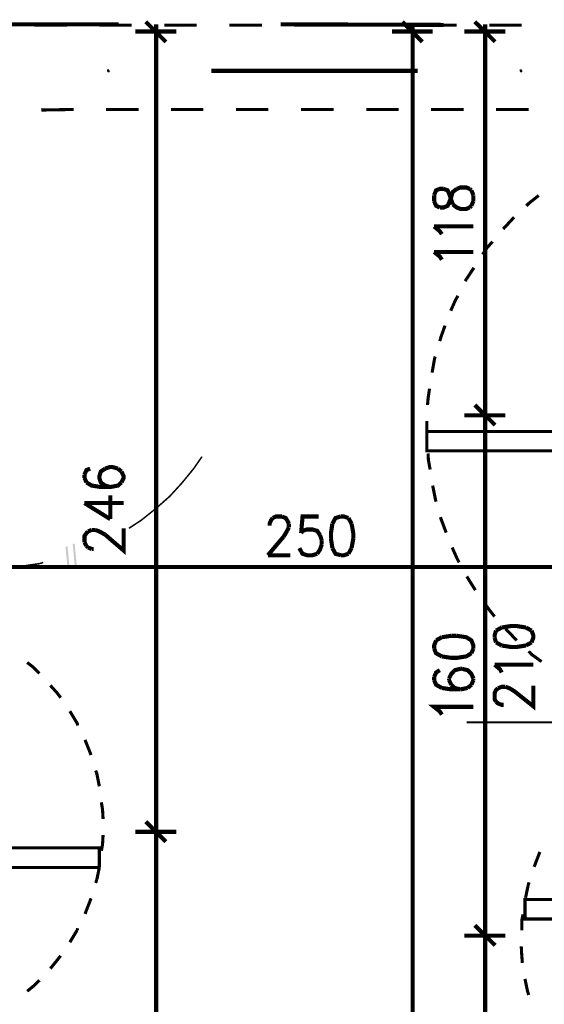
# Model space of a CAD drawing. Header units: millimetres. Extents: x -14047 to 49934, y -21523 to 14989.
# Tile 155 of 256: x 1256 to 1418, y 6628 to 6931. Entities that reach past the tile are written whole.
import ezdxf

# ---------------------------------------------------------------- set-up
doc = ezdxf.new("R2010")
doc.units = ezdxf.units.MM
doc.layers.add('H', color=7, linetype='Continuous')
doc.layers.add('P', color=7, linetype='Continuous')

msp = doc.modelspace()

# ---------------------------------------------------------------- hatches: boundary and pattern name
at = {"layer": 'H', "linetype": 'Continuous'}
for points in [[(1283.21, 6914.308), (1282.945, 6914.838), (1283.035, 6915.277), (1283.565, 6915.277), (1283.825, 6914.838), (1283.74, 6914.308)], [(1410.193, 6914.308), (1409.928, 6914.838), (1410.018, 6915.277), (1410.548, 6915.277), (1410.808, 6914.838), (1410.723, 6914.308)], [(1273.071, 6762.548), (1272.451, 6769.247), (1273.071, 6769.427), (1273.686, 6762.813)], [(1270.867, 6761.753), (1270.247, 6768.367), (1270.867, 6768.632), (1271.482, 6761.928)]]:
    msp.add_hatch(color=256, dxfattribs=at).paths.add_polyline_path(points)

# ---------------------------------------------------------------- linework, layer by layer
at = {"layer": 'P'}
for points, const_width in [([(1301.113, 6923.746), (1294.938, 6929.916)], 1.27), ([(1380.032, 6923.746), (1373.863, 6929.916)], 1.27), ([(1402.434, 6923.746), (1396.17, 6929.916)], 1.27), ([(1286.56, 6929.126), (1236.561, 6929.126)], 1.27), ([(1260.633, 6928.861), (1270.687, 6928.861)], 0.95), ([(1280.65, 6928.861), (1290.619, 6928.861)], 0.95), ([(1304.287, 6926.921), (1291.764, 6926.921)], 1.27), ([(1298.113, 6924.716), (1298.113, 6929.126)], 1.27), ([(1300.668, 6928.861), (1310.636, 6928.861)], 0.955), ([(1320.6, 6928.861), (1330.654, 6928.861)], 0.955), ([(1386.561, 6928.946), (1336.473, 6929.126)], 1.27), ([(1340.617, 6928.861), (1350.671, 6928.861)], 0.95), ([(1360.635, 6928.861), (1370.688, 6928.861)], 0.955), ([(1383.207, 6926.921), (1370.688, 6926.921)], 1.27), ([(1377.037, 6924.716), (1377.037, 6929.126)], 1.27), ([(1380.652, 6928.861), (1390.616, 6928.861)], 0.95), ([(1405.609, 6926.921), (1392.995, 6926.921)], 1.27), ([(1399.344, 6924.716), (1399.344, 6929.126)], 1.27), ([(1400.669, 6928.861), (1410.633, 6928.861)], 0.955), ([(1298.113, 6681.684), (1298.113, 6925.951)], 1.27), ([(1377.037, 6925.951), (1377.037, 5311.853)], 1.27), ([(1399.344, 6809.812), (1399.344, 6925.951)], 1.27), ([(1378.622, 6914.838), (1315.131, 6914.838)], 1.27), ([(1262.753, 6902.759), (1272.716, 6902.934)], 0.955), ([(1282.68, 6902.934), (1292.734, 6902.934)], 0.95), ([(1302.697, 6902.934), (1312.661, 6902.934)], 0.95), ([(1322.715, 6902.934), (1332.678, 6902.934)], 0.95), ([(1342.732, 6902.934), (1352.696, 6902.934)], 0.95), ([(1362.749, 6902.934), (1372.713, 6902.934)], 0.95), ([(1382.682, 6902.934), (1392.73, 6902.934)], 0.95), ([(1402.699, 6902.934), (1412.753, 6902.934)], 0.95), ([(1386.561, 6878.507), (1385.411, 6878.507), (1384.266, 6878.068), (1383.651, 6876.568)], 1.27), ([(1388.236, 6877.098), (1387.796, 6878.068), (1386.561, 6878.507)], 1.27), ([(1388.941, 6876.128), (1389.381, 6877.538), (1390.616, 6878.507)], 1.27), ([(1390.616, 6878.507), (1391.76, 6878.947), (1393.525, 6878.947), (1394.585, 6878.507)], 1.27), ([(1394.585, 6878.507), (1395.115, 6878.068)], 1.27), ([(1395.115, 6878.068), (1395.73, 6876.568)], 1.27), ([(1383.651, 6876.568), (1383.651, 6874.713)], 1.27), ([(1388.941, 6875.158), (1388.236, 6877.098)], 1.27), ([(1388.236, 6874.188), (1388.941, 6876.128)], 1.27), ([(1389.381, 6873.743), (1388.941, 6875.158)], 1.27), ([(1395.73, 6876.568), (1395.73, 6874.713)], 1.27), ([(1415.837, 6876.478), (1412.838, 6874.098)], 0.95), ([(1383.651, 6874.713), (1384.266, 6873.303), (1385.411, 6872.773)], 1.27), ([(1385.411, 6872.773), (1386.561, 6872.773), (1387.796, 6873.303), (1388.236, 6874.188)], 1.27), ([(1394.585, 6872.773), (1393.525, 6872.333), (1391.76, 6872.333), (1390.616, 6872.773), (1389.381, 6873.743)], 1.27), ([(1395.115, 6873.303), (1394.585, 6872.773)], 1.27), ([(1395.73, 6874.713), (1395.115, 6873.303)], 1.27), ([(1412.838, 6874.098), (1412.043, 6873.303)], 0.955), ([(1408.253, 6869.779), (1404.904, 6866.159)], 0.95), ([(1386.031, 6864.574), (1385.411, 6865.454), (1383.651, 6866.954)], 1.27), ([(1383.651, 6866.954), (1395.73, 6866.954)], 1.27), ([(1399.964, 6860.43), (1398.554, 6858.315)], 0.955), ([(1401.639, 6862.28), (1399.964, 6860.43)], 0.95), ([(1386.031, 6856.725), (1385.411, 6857.695), (1383.651, 6859.105)], 1.27), ([(1383.651, 6859.105), (1395.73, 6859.105)], 1.27), ([(1395.905, 6854.256), (1393.175, 6850.111)], 0.95), ([(1390.971, 6845.617), (1390.176, 6844.202), (1388.766, 6841.027)], 0.95), ([(1387.001, 6836.443), (1385.591, 6832.474)], 0.955), ([(1385.591, 6832.474), (1385.411, 6831.684)], 0.95), ([(1383.826, 6826.479), (1383.032, 6821.98)], 0.955), ([(1384.001, 6826.919), (1383.826, 6826.479)], 0.95), ([(1382.237, 6817.046), (1381.797, 6814.046), (1381.622, 6812.016)], 0.955), ([(1402.434, 6805.842), (1396.17, 6812.016)], 1.27), ([(1396.17, 6812.016), (1402.434, 6805.842)], 1.27), ([(1405.609, 6808.842), (1392.995, 6808.842)], 1.27), ([(1392.995, 6808.842), (1405.609, 6808.842)], 1.27), ([(1399.344, 6806.637), (1399.344, 6811.047)], 1.27), ([(1399.344, 6811.047), (1399.344, 6806.637)], 1.27), ([(1381.447, 6807.077), (1381.447, 6801.963)], 0.95), ([(1399.344, 6649.763), (1399.344, 6808.047)], 1.27), ([(1471.57, 6803.902), (1381.447, 6803.902), (1381.447, 6797.908), (1471.57, 6797.908), (1471.57, 6803.902)], 0.95), ([(1381.797, 6797.113), (1381.887, 6795.174), (1382.417, 6792.174)], 0.955), ([(1286.385, 6792.439), (1284.62, 6792.969), (1284.005, 6792.969), (1282.415, 6792.439)], 1.27), ([(1306.047, 6788.03), (1309.666, 6792.439), (1312.221, 6796.144)], 0.475), ([(1277.831, 6792.439), (1276.686, 6791.999), (1276.066, 6790.589)], 1.27), ([(1276.066, 6790.589), (1276.066, 6789.619)], 1.27), ([(1282.415, 6792.439), (1281.095, 6791.559), (1280.65, 6790.059), (1280.65, 6789.619), (1281.095, 6788.21), (1282.415, 6787.24)], 1.27), ([(1287.444, 6791.559), (1286.385, 6792.439)], 1.27), ([(1287.444, 6788.21), (1288.149, 6789.619), (1288.149, 6790.059), (1287.444, 6791.559)], 1.27), ([(1276.066, 6789.619), (1276.686, 6788.21)], 1.27), ([(1276.686, 6788.21), (1278.271, 6787.24), (1281.095, 6786.795), (1284.005, 6786.795), (1286.385, 6787.24), (1287.444, 6788.21)], 1.27), ([(1282.415, 6787.24), (1284.005, 6786.795)], 1.27), ([(1302.257, 6783.885), (1306.047, 6788.03)], 0.475), ([(1383.207, 6787.24), (1384.091, 6782.83), (1384.266, 6782.3)], 0.95), ([(1284.005, 6776.921), (1284.005, 6784.24)], 1.27), ([(1276.066, 6781.86), (1284.005, 6776.921)], 1.27), ([(1276.066, 6781.86), (1288.149, 6781.86)], 1.27), ([(1289.734, 6774.096), (1293.529, 6776.566), (1297.938, 6780.096), (1302.257, 6783.885)], 0.475), ([(1333.033, 6774.891), (1333.033, 6775.511), (1333.473, 6776.566), (1334.003, 6777.271)], 1.27), ([(1334.003, 6777.271), (1334.973, 6777.716), (1336.823, 6777.716)], 1.27), ([(1336.823, 6777.716), (1337.973, 6777.271), (1338.413, 6776.566), (1338.943, 6775.511)], 1.27), ([(1338.943, 6775.511), (1338.943, 6774.361)], 1.27), ([(1348.111, 6777.716), (1343.172, 6777.716), (1342.732, 6772.602)], 1.27), ([(1352.346, 6775.511), (1351.906, 6772.602)], 1.27), ([(1354.9, 6777.716), (1353.316, 6777.271), (1352.346, 6775.511)], 1.27), ([(1357.285, 6777.271), (1355.87, 6777.716), (1354.9, 6777.716)], 1.27), ([(1358.255, 6775.511), (1357.285, 6777.271)], 1.27), ([(1358.785, 6772.602), (1358.255, 6775.511)], 1.27), ([(1385.591, 6777.536), (1385.856, 6776.746), (1387.356, 6772.777)], 0.955), ([(1276.066, 6769.777), (1276.066, 6771.717), (1276.686, 6772.602), (1277.126, 6773.127)], 1.27), ([(1277.126, 6773.127), (1278.271, 6773.572)], 1.27), ([(1278.271, 6773.572), (1279.506, 6773.572)], 1.27), ([(1279.506, 6773.572), (1280.65, 6773.127), (1282.415, 6772.157)], 1.27), ([(1282.415, 6772.157), (1288.149, 6767.222), (1288.149, 6774.096)], 1.27), ([(1338.413, 6773.307), (1337.353, 6771.542)], 1.27), ([(1338.943, 6774.361), (1338.413, 6773.307)], 1.27), ([(1342.732, 6772.602), (1343.172, 6773.307)], 1.27), ([(1343.172, 6773.307), (1344.587, 6773.747), (1346.172, 6773.747), (1347.671, 6773.307), (1348.551, 6771.982)], 1.27), ([(1348.551, 6771.982), (1349.081, 6770.397)], 1.27), ([(1351.906, 6772.602), (1351.906, 6770.922)], 1.27), ([(1358.785, 6770.922), (1358.785, 6772.602)], 1.27), ([(1276.686, 6768.632), (1276.066, 6769.777)], 1.27), ([(1337.353, 6771.542), (1332.503, 6765.808)], 1.27), ([(1349.081, 6769.162), (1348.551, 6767.572), (1347.671, 6766.253)], 1.27), ([(1349.081, 6770.397), (1349.081, 6769.162)], 1.27), ([(1351.906, 6770.922), (1352.346, 6768.012)], 1.27), ([(1358.255, 6768.012), (1358.785, 6770.922)], 1.27), ([(1277.126, 6768.192), (1276.686, 6768.632)], 1.27), ([(1278.271, 6767.747), (1277.126, 6768.192)], 1.27), ([(1278.891, 6767.747), (1278.271, 6767.747)], 1.27), ([(1332.503, 6765.808), (1339.382, 6765.808)], 1.27), ([(1342.732, 6766.957), (1342.202, 6768.012)], 1.27), ([(1347.671, 6766.253), (1346.172, 6765.808), (1344.587, 6765.808), (1343.172, 6766.253), (1342.732, 6766.957)], 1.27), ([(1352.346, 6768.012), (1353.316, 6766.253), (1354.9, 6765.808)], 1.27), ([(1354.9, 6765.808), (1355.87, 6765.808), (1357.285, 6766.253)], 1.27), ([(1357.285, 6766.253), (1358.255, 6768.012)], 1.27), ([(1389.206, 6768.192), (1390.616, 6765.018), (1391.32, 6763.603)], 0.95), ([(1245.38, 6762.193), (1251.109, 6762.018), (1256.844, 6762.458), (1262.398, 6763.253)], 0.475), ([(1262.398, 6763.253), (1263.368, 6763.603)], 0.475), ([(1469.715, 6762.193), (1221.568, 6762.193)], 1.27), ([(1393.705, 6759.283), (1396.35, 6755.049)], 0.95), ([(1399.259, 6750.905), (1400.669, 6748.965), (1402.254, 6746.94)], 0.95), ([(1402.699, 6742.616), (1402.254, 6741.206), (1402.254, 6740.411)], 1.27), ([(1404.459, 6743.586), (1402.699, 6742.616)], 1.27), ([(1411.868, 6743.586), (1409.048, 6744.031), (1407.283, 6744.031), (1404.459, 6743.586)], 1.27), ([(1405.609, 6743.236), (1409.048, 6739.621)], 0.95), ([(1413.632, 6742.616), (1411.868, 6743.586)], 1.27), ([(1413.632, 6739.001), (1414.162, 6740.411), (1414.162, 6741.206), (1413.632, 6742.616)], 1.27), ([(1384.266, 6739.621), (1383.651, 6738.031), (1383.651, 6737.061)], 1.27), ([(1386.031, 6740.591), (1384.266, 6739.621)], 1.27), ([(1388.941, 6741.031), (1386.031, 6740.591)], 1.27), ([(1390.616, 6741.031), (1388.941, 6741.031)], 1.27), ([(1395.73, 6737.061), (1395.73, 6738.031), (1395.115, 6739.621), (1393.525, 6740.591), (1390.616, 6741.031)], 1.27), ([(1402.254, 6740.411), (1402.699, 6739.001)], 1.27), ([(1402.699, 6739.001), (1404.459, 6738.031)], 1.27), ([(1411.868, 6738.031), (1413.632, 6739.001)], 1.27), ([(1383.651, 6737.061), (1384.266, 6735.652), (1386.031, 6734.682)], 1.27), ([(1386.031, 6734.682), (1388.941, 6734.242), (1390.616, 6734.242), (1393.525, 6734.682), (1395.115, 6735.652)], 1.27), ([(1395.115, 6735.652), (1395.73, 6737.061)], 1.27), ([(1404.459, 6738.031), (1407.283, 6737.591), (1409.048, 6737.591), (1411.868, 6738.031)], 1.27), ([(1412.753, 6736.267), (1413.632, 6735.297), (1416.717, 6733.092)], 0.955), ([(1262.223, 6729.477), (1260.373, 6731.332), (1258.428, 6732.827)], 0.955), ([(1385.411, 6730.447), (1384.266, 6729.742), (1383.651, 6728.333)], 1.27), ([(1391.76, 6730.887), (1390.001, 6730.447), (1388.941, 6729.303), (1388.236, 6727.893)], 1.27), ([(1392.205, 6730.887), (1391.76, 6730.887)], 1.27), ([(1395.73, 6727.893), (1395.115, 6729.303), (1393.965, 6730.447), (1392.205, 6730.887)], 1.27), ([(1404.459, 6729.742), (1403.934, 6730.712), (1402.254, 6732.122)], 1.27), ([(1402.254, 6732.122), (1414.162, 6732.122)], 1.27), ([(1383.651, 6728.333), (1383.651, 6727.363)], 1.27), ([(1383.651, 6727.363), (1384.266, 6725.953), (1386.031, 6724.983)], 1.27), ([(1388.236, 6727.893), (1388.236, 6727.363)], 1.27), ([(1388.236, 6727.363), (1388.941, 6725.953)], 1.27), ([(1395.115, 6725.953), (1395.73, 6727.363)], 1.27), ([(1395.73, 6727.363), (1395.73, 6727.893)], 1.27), ([(1268.747, 6721.983), (1267.777, 6723.303), (1265.572, 6725.773)], 0.95), ([(1386.031, 6724.983), (1388.941, 6724.538), (1391.76, 6724.538)], 1.27), ([(1388.941, 6725.953), (1390.001, 6724.983)], 1.27), ([(1390.001, 6724.983), (1391.76, 6724.538)], 1.27), ([(1391.76, 6724.538), (1393.965, 6724.983)], 1.27), ([(1393.965, 6724.983), (1395.115, 6725.953)], 1.27), ([(1402.699, 6720.749), (1402.254, 6721.544), (1402.254, 6723.393), (1402.699, 6724.363), (1403.314, 6724.893)], 1.27), ([(1403.314, 6724.893), (1404.459, 6725.333), (1405.609, 6725.333)], 1.27), ([(1405.609, 6725.333), (1406.843, 6724.893), (1408.428, 6723.923), (1414.162, 6719.339), (1414.162, 6725.688)], 1.27), ([(1405.079, 6719.779), (1404.459, 6719.779), (1403.314, 6720.219), (1402.699, 6720.749)], 1.27), ([(1273.951, 6713.43), (1273.861, 6714.045), (1271.572, 6717.839)], 0.955), ([(1386.031, 6716.779), (1385.411, 6717.749), (1383.651, 6719.159), (1395.73, 6719.159)], 1.27), ([(1393.705, 6714.4), (1533.826, 6714.4)], 0.635), ([(1278.096, 6704.346), (1276.246, 6709.02)], 0.95), ([(1280.65, 6694.732), (1279.86, 6698.702), (1279.506, 6699.587)], 0.95), ([(1281.8, 6684.684), (1281.62, 6687.678), (1281.27, 6689.798)], 0.95), ([(1301.113, 6677.714), (1294.938, 6683.889)], 1.27), ([(1294.938, 6683.889), (1301.113, 6677.714)], 1.27), ([(1298.113, 6678.509), (1298.113, 6682.919)], 1.27), ([(1298.113, 6682.919), (1298.113, 6678.509)], 1.27), ([(1281.27, 6674.895), (1281.62, 6676.745), (1281.8, 6679.744)], 0.95), ([(1304.287, 6680.714), (1291.764, 6680.714)], 1.27), ([(1291.764, 6680.714), (1304.287, 6680.714)], 1.27), ([(1298.113, 6521.72), (1298.113, 6679.919)], 1.27), ([(1280.65, 6669.781), (1280.65, 6675.775), (1220.688, 6675.775)], 0.95), ([(1416.187, 6674.54), (1414.427, 6669.955)], 0.955), ([(1220.688, 6669.781), (1280.65, 6669.781)], 0.955), ([(1279.86, 6665.986), (1280.65, 6669.781)], 0.955), ([(1279.506, 6665.016), (1279.86, 6665.986)], 0.95), ([(1412.573, 6664.221), (1411.778, 6660.432)], 0.955), ([(1412.838, 6665.191), (1412.573, 6664.221)], 0.95), ([(1276.246, 6655.492), (1278.096, 6660.257)], 0.95), ([(1471.57, 6659.902), (1411.603, 6659.902), (1411.603, 6653.908), (1471.57, 6653.908), (1471.57, 6659.902)], 0.95), ([(1410.988, 6655.317), (1410.633, 6653.463), (1410.633, 6650.378)], 0.95), ([(1273.861, 6650.553), (1273.951, 6651.083)], 0.95), ([(1402.434, 6645.794), (1396.17, 6651.968)], 1.27), ([(1396.17, 6651.968), (1402.434, 6645.794)], 1.27), ([(1399.344, 6646.589), (1399.344, 6651.083)], 1.27), ([(1399.344, 6651.083), (1399.344, 6646.589)], 1.27), ([(1271.572, 6646.764), (1273.861, 6650.553)], 0.955), ([(1405.609, 6648.793), (1392.995, 6648.793)], 1.27), ([(1392.995, 6648.793), (1405.609, 6648.793)], 1.27), ([(1399.344, 6560.695), (1399.344, 6647.998)], 1.27), ([(1410.458, 6645.529), (1410.633, 6642.444)], 0.95), ([(1267.777, 6641.384), (1268.747, 6642.619)], 0.95), ([(1410.633, 6642.444), (1410.808, 6640.414)], 0.955), ([(1265.572, 6638.65), (1267.777, 6641.384)], 0.955), ([(1258.428, 6631.686), (1260.373, 6633.27)], 0.95), ([(1260.373, 6633.27), (1262.223, 6635.035)], 0.955), ([(1411.603, 6635.475), (1412.398, 6631.686), (1412.753, 6630.536)], 0.955)]:
    msp.add_lwpolyline(points, dxfattribs=dict(at, const_width=const_width))

doc.saveas('drawing.dxf')
